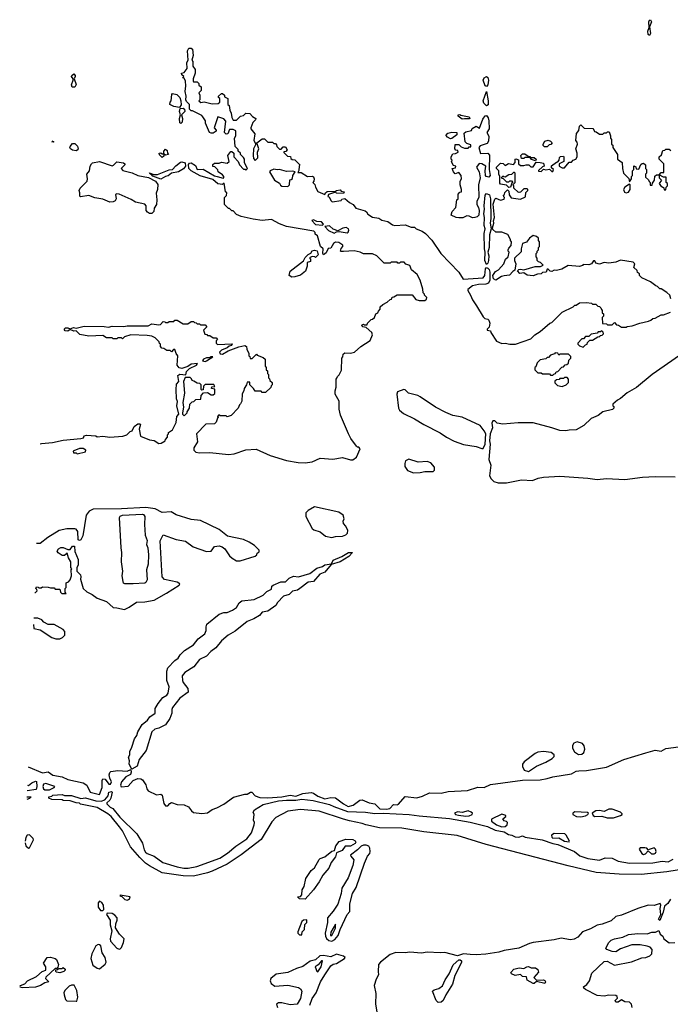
# Model space of a CAD drawing. Extents: x 2348354 to 2479840, y 460476 to 613653.
# Tile 82 of 256: x 2349040 to 2354635, y 540233 to 548693. Entities that reach past the tile are written whole.
import ezdxf

# ---------------------------------------------------------------- set-up
doc = ezdxf.new("R2010")
doc.units = 0

msp = doc.modelspace()

# ---------------------------------------------------------------- linework, layer by layer
at = {"layer": '0CON05XD'}
for points in [[(2354455, 548556.7), (2354444.2, 548565), (2354440.8, 548595), (2354453, 548627), (2354449.2, 548675), (2354455, 548690), (2354465, 548693.3), (2354474, 548675), (2354457, 548633), (2354463.8, 548575), (2354455, 548556.7)], [(2349217.3, 545049.4), (2349227, 545053), (2349320.7, 545059.3), (2349415, 545081.2), (2349566.4, 545093.6), (2349588.3, 545101.7), (2349593, 545117), (2349615, 545122.5), (2349695, 545117.5), (2349705, 545110), (2349755, 545113.3), (2349815, 545106.7), (2349926.4, 545113.6), (2349960, 545125), (2349990, 545155), (2350008.3, 545161.7), (2350023.6, 545196.4), (2350055, 545220), (2350075, 545220), (2350077.5, 545215), (2350067.5, 545175), (2350080, 545115), (2350155, 545082.5), (2350195, 545077.5), (2350235, 545052.5), (2350256.7, 545053.3), (2350290, 545075), (2350293, 545087), (2350310, 545105), (2350310, 545125), (2350320, 545135), (2350320, 545145), (2350355, 545170), (2350385, 545232.5), (2350390.8, 545285), (2350407.5, 545305), (2350392.5, 545375), (2350396.1, 545413.9), (2350389.2, 545435), (2350385.8, 545515), (2350389.2, 545560.8), (2350407.5, 545585), (2350401.2, 545635), (2350416.1, 545646.1), (2350468.3, 545641.7), (2350475, 545670), (2350500, 545695), (2350560, 545725), (2350570, 545740), (2350515, 545732.5), (2350487, 545713), (2350435, 545696.7), (2350411.7, 545701.7), (2350393.3, 545725), (2350400, 545805), (2350386.2, 545825), (2350375, 545860), (2350361.7, 545858.3), (2350345, 545840), (2350335, 545850), (2350305, 545850), (2350278.3, 545868.3), (2350261.7, 545871.7), (2350250, 545885), (2350250, 545905), (2350241.7, 545911.7), (2350240, 545925), (2350205, 545960), (2350175, 545972.5), (2350135, 545980), (2349995, 545986.7), (2349941.7, 545968.3), (2349925, 545950), (2349915, 545960), (2349885, 545960), (2349875, 545950), (2349845, 545950), (2349835, 545960), (2349785, 545960), (2349755, 545980), (2349635, 545972.5), (2349558.3, 545988.3), (2349525, 546020), (2349505, 546018), (2349475, 546030), (2349455, 546016), (2349430.3, 546020.3), (2349422.5, 546035), (2349435, 546045.8), (2349455, 546045.8), (2349475, 546036.7), (2349502.3, 546047.7), (2349525, 546042.5), (2349595, 546060), (2349765, 546058), (2349805, 546051.2), (2349835, 546061.2), (2349935, 546056.7), (2349965, 546063.3), (2350145, 546063.3), (2350175, 546080), (2350235, 546070), (2350250, 546075), (2350275, 546100), (2350288.3, 546098.3), (2350295, 546090), (2350315, 546090), (2350325, 546100), (2350365, 546100), (2350375, 546110), (2350395, 546110), (2350445, 546080), (2350485, 546080), (2350515, 546100), (2350535, 546100), (2350541.7, 546091.7), (2350558.3, 546088.3), (2350565, 546080), (2350585, 546080), (2350595, 546070), (2350635, 546070), (2350650, 546055), (2350620, 546025), (2350631.7, 545991.7), (2350648.3, 545988.3), (2350655, 545980), (2350675, 545980), (2350705, 545960), (2350728.3, 545958.3), (2350740, 545945), (2350730, 545935), (2350730, 545915), (2350741.7, 545901.7), (2350868.3, 545908.3), (2350860, 545895), (2350841.7, 545888.3), (2350825, 545872.5), (2350775, 545852.5), (2350757.5, 545835), (2350763, 545823), (2350785, 545820), (2350833, 545847), (2350925, 545883.3), (2350975, 545892.5), (2350990, 545885), (2350993, 545863), (2351010, 545825), (2351010, 545805), (2351018.3, 545798.3), (2351021.7, 545781.7), (2351038.3, 545781.7), (2351075, 545820), (2351081.7, 545811.7), (2351135, 545790), (2351150, 545775), (2351150, 545715), (2351160, 545705), (2351160, 545685), (2351170, 545675), (2351171.7, 545651.7), (2351180, 545645), (2351180, 545615), (2351188.3, 545608.3), (2351191.7, 545591.7), (2351210, 545575), (2351210, 545555), (2351201.7, 545548.3), (2351198.3, 545531.7), (2351155, 545490), (2351125, 545490), (2351115, 545500), (2351065, 545500), (2351050, 545525), (2351020, 545555), (2351018.3, 545578.3), (2350995, 545580), (2350990, 545555), (2350970, 545525), (2350967, 545503), (2350953, 545477), (2350950, 545415), (2350938.3, 545391.7), (2350930, 545385), (2350920, 545355), (2350858.3, 545291.7), (2350825, 545280), (2350815, 545290), (2350765, 545290), (2350751.7, 545298.3), (2350740, 545285), (2350750, 545275), (2350741.7, 545268.3), (2350730, 545235), (2350715, 545220), (2350641.7, 545218.3), (2350560, 545135), (2350567.5, 545065), (2350537.5, 545015), (2350537.5, 544995), (2350555, 544977.5), (2350585, 544971.2), (2350675, 544973.8), (2350835, 544955.8), (2350885, 544962.5), (2350983.9, 544996.1), (2351073, 545003), (2351195, 544948.8), (2351335, 544905.8), (2351435, 544887.5), (2351495, 544886), (2351555, 544893.8), (2351625, 544926.7), (2351733.6, 544916.4), (2351815, 544932.5), (2351885, 544910), (2351905, 544910), (2351937.5, 544935), (2351967.5, 545005), (2351955, 545020), (2351945, 545020), (2351935, 545030), (2351887.5, 545095), (2351866.7, 545135), (2351798.8, 545295), (2351786.4, 545346.4), (2351786.7, 545415), (2351752.5, 545475), (2351752.5, 545505), (2351762.5, 545535), (2351760, 545605), (2351768.3, 545611.7), (2351771.7, 545628.3), (2351788.3, 545641.7), (2351807, 545683), (2351810, 545785), (2351820, 545795), (2351821.7, 545818.3), (2351835, 545830), (2351885, 545827.5), (2351920, 545835), (2351973.6, 545886.4), (2352053, 545937), (2352072.5, 545985), (2352067.5, 546005), (2352018.3, 546048.3), (2351990, 546055), (2351983, 546063), (2351985, 546070), (2351995, 546077.5), (2352005, 546070), (2352028.3, 546071.7), (2352030, 546085), (2352063.6, 546116.4), (2352075, 546120), (2352090, 546135), (2352103.6, 546166.4), (2352120, 546175), (2352125, 546190), (2352140, 546205), (2352140, 546225), (2352163, 546247), (2352200, 546265), (2352225, 546290), (2352238.3, 546291.7), (2352241.7, 546308.3), (2352258.3, 546311.7), (2352285, 546330), (2352415, 546330), (2352445, 546290), (2352475, 546280), (2352525, 546280), (2352538.3, 546291.7), (2352540, 546305), (2352520, 546325), (2352520, 546335), (2352510, 546345), (2352507, 546377), (2352482.5, 546455), (2352457.5, 546505), (2352410, 546545), (2352395, 546580), (2352361.7, 546591.7), (2352345, 546610), (2352315, 546610), (2352305, 546600), (2352291.7, 546601.7), (2352285, 546610), (2352235, 546610), (2352225, 546600), (2352175, 546600), (2352110, 546665), (2352075, 546680), (2351995, 546682.5), (2351967, 546697), (2351915, 546707.5), (2351825, 546702.5), (2351805, 546700), (2351800, 546705), (2351803, 546727), (2351820, 546745), (2351820, 546755), (2351785, 546777.5), (2351755, 546781.2), (2351739.5, 546770.5), (2351715, 546730), (2351691.7, 546728.3), (2351675, 546690), (2351653, 546673), (2351647.5, 546685), (2351650, 546725), (2351627.5, 546745), (2351600, 546835), (2351581.7, 546851.7), (2351580, 546865), (2351570, 546875), (2351335, 546917.5), (2351275, 546940), (2351205, 546976.7), (2351125, 546967.5), (2351048.3, 546978.3), (2350945, 547002.5), (2350905, 547020), (2350875, 547050), (2350865, 547050), (2350845, 547070), (2350835, 547070), (2350800, 547105), (2350800, 547165), (2350818.3, 547181.7), (2350820, 547205), (2350810, 547215), (2350797.5, 547287.5), (2350783.3, 547276.7), (2350742.9, 547282.9), (2350699.5, 547319.5), (2350592.5, 547352.5), (2350514.2, 547394.2), (2350494.2, 547414.2), (2350492.3, 547447.7), (2350500, 547460), (2350515, 547463.3), (2350551.2, 547441.2), (2350565, 547406.7), (2350617.5, 547407.5), (2350715, 547352), (2350737.5, 547345), (2350788.3, 547331.7), (2350796.7, 547333.3), (2350796.7, 547345), (2350785, 547360), (2350747.5, 547385), (2350742.5, 547402.5), (2350718.3, 547428.3), (2350701.7, 547431.7), (2350701.7, 547448.3), (2350715, 547460), (2350755, 547460), (2350775, 547470), (2350825, 547460), (2350840, 547475), (2350830, 547525), (2350855, 547560), (2350865, 547560), (2350880, 547545), (2350880, 547515), (2350920, 547475), (2350930, 547445), (2350965, 547410), (2350978.3, 547408.3), (2350985, 547400), (2351000, 547415), (2350973, 547463), (2350972.5, 547495), (2350965, 547510), (2350940, 547535), (2350940, 547545), (2350920, 547565), (2350918.3, 547578.3), (2350893, 547603), (2350887.5, 547675), (2350897.5, 547695), (2350898.3, 547738.3), (2350875, 547750), (2350845, 547750), (2350828.3, 547711.7), (2350815, 547710), (2350802.5, 547725), (2350811.7, 547821.7), (2350795, 547840), (2350745, 547860), (2350712.5, 547765), (2350730, 547745), (2350730, 547735), (2350705, 547717.5), (2350685, 547717.5), (2350672.5, 547725), (2350662.5, 547745), (2350637.5, 547805), (2350637.5, 547825), (2350615, 547860), (2350605, 547870), (2350525, 547910), (2350515, 547910), (2350500, 547925), (2350500, 547965), (2350475, 547990), (2350470, 548005), (2350472.5, 548035), (2350462.5, 548075), (2350470, 548125), (2350466.7, 548165), (2350455, 548190), (2350440, 548195), (2350450, 548205), (2350435, 548220), (2350432.5, 548235), (2350455, 548240), (2350480, 548275), (2350477.5, 548325), (2350490, 548345), (2350482.5, 548425), (2350495, 548447.5), (2350515, 548447.5), (2350525, 548440), (2350532.5, 548385), (2350520, 548345), (2350530, 548335), (2350530, 548295), (2350547.5, 548265), (2350547.5, 548235), (2350532.5, 548185), (2350532.5, 548165), (2350535, 548160), (2350565, 548160), (2350580, 548145), (2350581.7, 548131.7), (2350600, 548115), (2350600, 548085), (2350580, 548065), (2350590, 548045), (2350590, 548005), (2350580, 547995), (2350598.3, 547981.7)], [(2349492.3, 548112.3), (2349484, 548135), (2349500, 548175), (2349500, 548185), (2349486.7, 548205), (2349488.8, 548215), (2349505, 548227.5), (2349516, 548215), (2349518, 548205), (2349507.5, 548185), (2349525.8, 548135.8), (2349515, 548114.2), (2349492.3, 548112.3)], [(2353055, 548120), (2353043.8, 548125), (2353025.6, 548175), (2353035, 548194.2), (2353055, 548204), (2353065, 548196.2), (2353071.1, 548175), (2353065, 548132.5), (2353055, 548120)], [(2350415, 547940), (2350365, 547947.5), (2350330, 547965), (2350332.5, 547985), (2350342.5, 547995), (2350348.3, 548051.7), (2350355, 548060), (2350390.7, 548050.7), (2350415.8, 548025.8), (2350425.9, 547995.9), (2350428.8, 547961.2), (2350415, 547940)], [(2350598.3, 547981.7), (2350625, 547987.5), (2350695, 547970), (2350747, 547973), (2350760, 547985), (2350760, 548015), (2350750, 548025), (2350750, 548035), (2350775, 548060), (2350785, 548060), (2350800, 548045), (2350801.7, 548031.7), (2350830, 548015), (2350830, 547965), (2350840, 547955), (2350847.5, 547915), (2350859.3, 547889.3), (2350863, 547853), (2350875, 547830), (2350905, 547830), (2350940, 547865), (2350965, 547870), (2350985, 547890), (2351018.3, 547888.3), (2351041.7, 547861.7), (2351070, 547845), (2351068.3, 547831.7), (2351045, 547810), (2351027.5, 547765), (2351027.5, 547755), (2351061.7, 547711.7), (2351053.8, 547655), (2351070, 547625), (2351050, 547585), (2351047.1, 547525), (2351050.9, 547500.9), (2351065, 547482.5), (2351088, 547505), (2351084, 547556), (2351097.5, 547585), (2351080, 547635), (2351125, 547670), (2351145, 547670), (2351175, 547640), (2351215, 547640), (2351225, 547630), (2351238.3, 547628.3), (2351248.3, 547618.3), (2351250, 547605), (2351275, 547580), (2351288.3, 547581.7), (2351305, 547600), (2351325, 547600), (2351340, 547575), (2351328.3, 547561.7), (2351311.7, 547558.3), (2351311.7, 547551.7), (2351341.7, 547521.7), (2351368.3, 547518.3), (2351371.7, 547501.7), (2351381.7, 547491.7), (2351405, 547490), (2351450, 547445), (2351442.5, 547435), (2351441.7, 547398.3), (2351431.7, 547381.7), (2351461.7, 547381.7), (2351515, 547346.7), (2351555, 547347.5), (2351565, 547342.5), (2351572.5, 547325), (2351570, 547305), (2351560, 547295), (2351578.3, 547278.3), (2351582.5, 547255), (2351605, 547217.5), (2351665, 547190), (2351670, 547205), (2351685, 547217.5), (2351755, 547220), (2351765, 547226.7), (2351795, 547230), (2351805, 547220), (2351830, 547215), (2351825, 547200), (2351765, 547202.5), (2351755, 547210), (2351695, 547190), (2351690, 547175), (2351700, 547170), (2351715, 547140), (2351728.3, 547128.3), (2351805, 547140), (2351810, 547150), (2351835, 547157.5), (2351875, 547122.5), (2351906.4, 547106.4), (2351930, 547075), (2352010.7, 547050.7), (2352023, 547043), (2352033.6, 547023.6), (2352075, 546997.5), (2352127, 546987), (2352155, 546970), (2352205, 546958.8), (2352245, 546931.2), (2352265, 546926.2), (2352355, 546930), (2352405, 546910), (2352435, 546910), (2352450, 546895), (2352500, 546875), (2352530, 546855), (2352585, 546800), (2352662.5, 546685), (2352817.5, 546525), (2352854, 546464), (2353026, 546474), (2353040.4, 546495), (2353045, 546553.8), (2353055, 546564), (2353065, 546558.8), (2353076.4, 546546.4), (2353083.5, 546525), (2353082.2, 546455), (2353070.3, 546429.7), (2353049.4, 546420.6), (2352985, 546418.5), (2352933.3, 546405), (2352893.3, 546375), (2352892.5, 546365), (2352917, 546327), (2352932.5, 546285), (2352967.5, 546235), (2353025, 546140), (2353040, 546125), (2353065, 546120), (2353075, 546110), (2353083.3, 546085), (2353077.5, 546052.5), (2353060, 546035), (2353060, 546025), (2353088.3, 546018.3), (2353090, 546005), (2353140.7, 545930.7), (2353185, 545910), (2353215, 545912.5), (2353255, 545903.8), (2353303.6, 545906.4), (2353435, 545950), (2353470, 545985), (2353516.4, 546013.6), (2353600, 546085), (2353615, 546090), (2353705, 546180), (2353800, 546225), (2353815, 546240), (2353825, 546240), (2353855, 546260), (2353915, 546262.5), (2353957, 546257), (2353965, 546250), (2353995, 546250), (2354011.7, 546231.7), (2354025, 546230), (2354038.3, 546218.3), (2354041.7, 546201.7), (2354050, 546195), (2354050, 546175), (2354060, 546165), (2354060, 546145), (2354050, 546135), (2354051.7, 546081.7), (2354085, 546080), (2354095, 546070), (2354135, 546070), (2354155, 546090), (2354171.7, 546071.7), (2354188.3, 546068.3), (2354215, 546050), (2354255, 546050), (2354263, 546057), (2354307, 546063), (2354373, 546087), (2354447, 546103), (2354468.3, 546111.7), (2354483, 546127), (2354505, 546130), (2354555, 546157.5), (2354575, 546157.5), (2354635, 546180)], [(2353055, 547954.3), (2353030.8, 547975), (2353025.8, 547995), (2353055, 548077.5), (2353069.5, 547995), (2353067.1, 547962.9), (2353055, 547954.3)], [(2350425, 547800), (2350418.3, 547808.3), (2350413.3, 547845), (2350422.5, 547875), (2350413.3, 547905), (2350420, 547930), (2350445, 547932.5), (2350457.5, 547925), (2350460, 547905), (2350430, 547875), (2350438.8, 547845), (2350436.4, 547813.6), (2350425, 547800)], [(2352935, 546990), (2352906.4, 547006.4), (2352885, 547007.5), (2352849.3, 546990.7), (2352815, 546990), (2352793.6, 546993.6), (2352750, 547015), (2352760, 547045), (2352791.7, 547078.3), (2352800, 547145), (2352810, 547155), (2352810, 547195), (2352825, 547210), (2352840, 547215), (2352840, 547235), (2352827.5, 547275), (2352827.5, 547305), (2352840, 547325), (2352837.5, 547355), (2352815, 547380), (2352785, 547370), (2352770, 547385), (2352760, 547415), (2352788.3, 547421.7), (2352790, 547435), (2352771.7, 547441.7), (2352751.7, 547471.7), (2352760, 547485), (2352750, 547495), (2352750, 547515), (2352765, 547540), (2352787, 547543), (2352810, 547555), (2352808.3, 547568.3), (2352791.7, 547571.7), (2352782.5, 547582.5), (2352785, 547620), (2352815, 547620), (2352835, 547600), (2352865, 547590), (2352895, 547590), (2352905, 547600), (2352918.3, 547601.7), (2352918.3, 547618.3), (2352885, 547630), (2352870, 547645), (2352863, 547717), (2352875, 547730), (2352925, 547740), (2352931.7, 547758.3), (2352965, 547777.5), (2352995, 547760), (2353021.7, 547838.3), (2353042.3, 547867.7), (2353055, 547868.8), (2353069.4, 547849.4), (2353074.4, 547825), (2353075.7, 547755), (2353056.7, 547725), (2353073.2, 547693.2), (2353070.3, 547649.7), (2353059.4, 547630.6), (2352999.3, 547610.7), (2352987.5, 547595), (2353002.5, 547542.5), (2353065, 547545.6), (2353078.5, 547528.5), (2353077.5, 547405), (2353084.4, 547355), (2353075, 547341.4), (2353050.6, 547345), (2353044.5, 547355), (2353043.6, 547395), (2353048.8, 547435), (2353015, 547455.8), (2352991.2, 547458.8), (2352966.7, 547425), (2352990, 547385), (2353000.8, 547335), (2352985.8, 547274.2), (2352988, 547165), (2352970, 547135), (2352970, 547105), (2352985, 547080), (2352990, 547055), (2352988, 547015), (2352975, 547000), (2352955, 546993.3), (2352935, 546990)], [(2352845, 547837.5), (2352810, 547865), (2352810, 547875), (2352825, 547880), (2352832.5, 547872.5), (2352905, 547857.5), (2352910, 547845), (2352905, 547840), (2352865, 547842.5), (2352845, 547837.5)], [(2354640, 546295), (2354630, 546325), (2354605, 546350), (2354555, 546380), (2354545, 546380), (2354525, 546400), (2354510, 546405), (2354465, 546440), (2354390, 546475), (2354370, 546495), (2354368.3, 546508.3), (2354351.7, 546521.7), (2354348.3, 546538.3), (2354320, 546565), (2354330, 546595), (2354315, 546610), (2354205, 546627.5), (2354165, 546611.2), (2354105, 546600), (2354065, 546606.7), (2354025, 546592), (2353995, 546602.5), (2353985, 546620), (2353975, 546620), (2353957.5, 546595), (2353935, 546586.7), (2353885, 546590), (2353878.3, 546581.7), (2353855, 546573.8), (2353755, 546580), (2353701.7, 546548.3), (2353655, 546537.5), (2353635, 546540), (2353615, 546530), (2353601.7, 546531.7), (2353585, 546550), (2353575, 546550), (2353567, 546523), (2353535, 546520), (2353525, 546510), (2353493, 546507), (2353455, 546492.5), (2353405, 546497.5), (2353375, 546517.5), (2353342, 546512), (2353320, 546535), (2353333, 546547), (2353345, 546550), (2353375, 546542.5), (2353473, 546573), (2353517, 546573), (2353540, 546585), (2353518.3, 546608.3), (2353501.7, 546611.7), (2353490, 546625), (2353490, 546645), (2353480, 546655), (2353480, 546685), (2353488.3, 546691.7), (2353490, 546705), (2353500, 546715), (2353500, 546735), (2353510, 546745), (2353510, 546785), (2353500, 546795), (2353500, 546815), (2353485, 546830), (2353455, 546840), (2353423.6, 546816.4), (2353398.3, 546781.7), (2353365, 546771.2), (2353351.2, 546725), (2353352.5, 546697.5), (2353296, 546645), (2353294.3, 546625), (2353307.5, 546595), (2353298.3, 546541.7), (2353280, 546530), (2353252.7, 546497.3), (2353205, 546493.3), (2353184.2, 546485.8), (2353135, 546456), (2353115, 546466.2), (2353108.9, 546495), (2353131.4, 546528.6), (2353156.7, 546545), (2353202.5, 546595), (2353217.5, 546635), (2353240, 546655), (2353250, 546695), (2353240, 546705), (2353240, 546715), (2353245, 546730), (2353267, 546753), (2353270, 546785), (2353260, 546795), (2353260, 546805), (2353237, 546847), (2353185, 546867.5), (2353135, 546866.7), (2353109.3, 546889.3), (2353106.7, 546905), (2353117.5, 546945), (2353113.3, 546965), (2353122.5, 546995), (2353110.7, 547109.3), (2353125, 547150), (2353135, 547160), (2353175, 547143.3), (2353205, 547150), (2353210, 547165), (2353201.7, 547171.7), (2353200, 547185), (2353208.3, 547191.7), (2353211.7, 547208.3), (2353235, 547230), (2353245, 547220), (2353248.3, 547188.3), (2353265, 547162.5), (2353345, 547152.5), (2353388.3, 547171.7), (2353393, 547207), (2353410, 547225), (2353410, 547235), (2353405, 547240), (2353375, 547240), (2353345, 547210), (2353335, 547207.5), (2353325, 547210), (2353290, 547245), (2353290, 547265), (2353280, 547275), (2353300, 547295), (2353300, 547375), (2353295, 547380), (2353285, 547380), (2353268.3, 547361.7), (2353245, 547360), (2353215, 547340), (2353201.7, 547341.7), (2353195, 547350), (2353180, 547335), (2353198.3, 547328.3), (2353225, 547300), (2353245, 547300), (2353255, 547310), (2353268.3, 547308.3), (2353280, 547295), (2353271.7, 547288.3), (2353260, 547255), (2353245, 547250), (2353225, 547270), (2353175, 547280), (2353168.3, 547288.3), (2353170, 547345), (2353160, 547365), (2353160, 547395), (2353140, 547415), (2353140, 547425), (2353175, 547460), (2353198.3, 547458.3), (2353215, 547440), (2353242.5, 547457.5), (2353285, 547450), (2353300, 547465), (2353300, 547495), (2353305, 547497.5), (2353328.3, 547488.3), (2353330, 547455), (2353345, 547440), (2353375, 547440), (2353395, 547447.5), (2353417, 547447), (2353425, 547440), (2353435, 547430), (2353455, 547430), (2353481.7, 547468.3), (2353515, 547467.5), (2353545, 547460), (2353550, 547435), (2353535, 547430), (2353501.7, 547398.3), (2353501.7, 547391.7), (2353525, 547390), (2353545, 547410), (2353565, 547402.5), (2353595, 547410), (2353615, 547390), (2353625, 547390), (2353630, 547405), (2353611.7, 547421.7), (2353611.7, 547438.3), (2353655, 547470), (2353668.3, 547471.7), (2353680, 547485), (2353681.7, 547508.3), (2353691.7, 547518.3), (2353715, 547520), (2353720, 547515), (2353720, 547475), (2353680, 547455), (2353680, 547435), (2353705, 547420), (2353725, 547420), (2353765, 547470), (2353785, 547470), (2353800, 547485), (2353822.5, 547495), (2353833.8, 547515), (2353833.3, 547545), (2353822.5, 547585), (2353837.5, 547625), (2353835, 547640), (2353822.5, 547655), (2353827.5, 547715), (2353848.3, 547741.7), (2353853, 547777), (2353865, 547790), (2353895, 547760), (2353968.3, 547758.3), (2353978.3, 547748.3), (2353981.7, 547731.7), (2353998.3, 547728.3), (2354025, 547710), (2354055, 547710), (2354065, 547720), (2354085, 547720), (2354095, 547730), (2354108.3, 547728.3), (2354120, 547695), (2354120, 547675), (2354130, 547665), (2354130, 547625), (2354140, 547615), (2354140, 547595), (2354180, 547535), (2354180, 547495), (2354220, 547465), (2354222.5, 547415), (2354232.5, 547375), (2354278.3, 547328.3), (2354285, 547300), (2354300, 547325), (2354300, 547345), (2354310, 547355), (2354310, 547395), (2354320, 547405), (2354321.7, 547438.3), (2354338.3, 547428.3), (2354341.7, 547411.7), (2354365, 547410), (2354381.7, 547448.3), (2354391.7, 547458.3), (2354405, 547460), (2354420, 547445), (2354420, 547415), (2354430, 547405), (2354430, 547375), (2354420, 547365), (2354420, 547340), (2354448.3, 547318.3), (2354451.7, 547301.7), (2354460, 547295), (2354461.7, 547271.7), (2354478.3, 547271.7), (2354481.7, 547288.3), (2354500, 547315), (2354501.7, 547348.3), (2354515, 547360), (2354540, 547360), (2354555, 547380), (2354580, 547380), (2354580, 547455), (2354540, 547495), (2354540, 547515), (2354558.3, 547531.7), (2354571.7, 547568.3), (2354588.3, 547571.7), (2354595, 547580), (2354625, 547580), (2354638.3, 547568.3)], [(2352745, 547670), (2352717.5, 547685), (2352708.3, 547698.3), (2352710.7, 547709.3), (2352721.2, 547718.8), (2352755, 547727.5), (2352800, 547725), (2352797.5, 547705), (2352755, 547673.3), (2352745, 547670)], [(2349316.2, 547653.1), (2349332.5, 547645), (2349325, 547640), (2349315.9, 547643.6)], [(2349525, 547567.1), (2349495, 547571.9), (2349476, 547585), (2349470, 547595), (2349473.8, 547605), (2349495, 547630.8), (2349515, 547629.2), (2349536.3, 547606.3), (2349542.9, 547585), (2349535, 547571.2), (2349525, 547567.1)], [(2350265, 547510), (2350241.7, 547531.7), (2350240, 547545), (2350255, 547550), (2350265, 547540), (2350280, 547540), (2350280, 547565), (2350295, 547580), (2350308.3, 547568.3), (2350310, 547545), (2350320, 547535), (2350295, 547530), (2350280, 547540), (2350278.3, 547521.7), (2350265, 547510)], [(2353575, 547600), (2353551.7, 547601.7), (2353542.5, 547612.5), (2353542.5, 547625), (2353555, 547650), (2353585, 547657.5), (2353605, 547650), (2353620, 547635), (2353608.3, 547621.7), (2353591.7, 547618.3), (2353575, 547600)], [(2353475, 547480), (2353441.7, 547491.7), (2353430, 547510), (2353385, 547510), (2353375, 547500), (2353355, 547500), (2353350, 547525), (2353365, 547540), (2353385, 547540), (2353411.7, 547521.7), (2353428.3, 547518.3), (2353430, 547510), (2353465, 547510), (2353480, 547495), (2353475, 547480)], [(2350175, 547029.2), (2350155, 547029.2), (2350138, 547038), (2350128.8, 547055), (2350128.8, 547095), (2350116.9, 547106.9), (2350036.7, 547126.7), (2349999.5, 547149.5), (2349895, 547193.8), (2349873.9, 547196.1), (2349865, 547190), (2349870, 547155), (2349862, 547138), (2349842.3, 547127.7), (2349815, 547125.8), (2349755, 547152), (2349685, 547161.2), (2349635, 547182.5), (2349562.5, 547172.5), (2349556.7, 547176.7), (2349558, 547205), (2349551.2, 547225), (2349561.2, 547245), (2349620, 547305), (2349623.8, 547325), (2349616.2, 547365), (2349640, 547395), (2349646.2, 547435), (2349656.7, 547455), (2349666.1, 547463.9), (2349725.8, 547475.8), (2349835, 547438.6), (2349847.9, 547442.1), (2349875, 547472.9), (2349932.1, 547462.1), (2349943.8, 547455), (2349943.8, 547445), (2349913.3, 547415), (2349927.9, 547397.9), (2350007.2, 547377.2), (2350055, 547355.6), (2350146.7, 547336.7), (2350208.8, 547305), (2350227.7, 547277.7), (2350224.2, 547235), (2350212.7, 547202.7), (2350218.6, 547145), (2350215.8, 547105), (2350196, 547075), (2350192.5, 547045), (2350175, 547029.2)], [(2350255, 547322), (2350185, 547350), (2350173, 547363), (2350162.5, 547365), (2350155, 547377.5), (2350191.7, 547361.7), (2350225, 547362), (2350325, 547403.8), (2350355, 547406.7), (2350381.2, 547438.8), (2350421.7, 547468.3), (2350435, 547470.6), (2350462, 547462), (2350464.4, 547435), (2350448.9, 547411.1), (2350405, 547385.8), (2350345, 547373.8), (2350317.1, 547352.9), (2350293.1, 547346.9), (2350255, 547322)], [(2351345, 547260), (2351360, 547275), (2351361.7, 547318.3), (2351375, 547320), (2351385, 547330), (2351387.5, 547355), (2351410, 547385), (2351385, 547392.5), (2351335, 547390), (2351275, 547406.7), (2351255, 547402.5), (2351225, 547410), (2351192.5, 547395), (2351187.5, 547385), (2351230, 547315), (2351275, 547290), (2351281.7, 547271.7), (2351293, 547263), (2351345, 547260)], [(2354595, 547230), (2354600, 547255), (2354610, 547265), (2354610, 547285), (2354600, 547295), (2354600, 547340), (2354575, 547340), (2354540, 547360), (2354540, 547335), (2354560, 547315), (2354540, 547285), (2354555, 547260), (2354568.3, 547258.3), (2354578.3, 547248.3), (2354581.7, 547231.7), (2354595, 547230)], [(2354255, 547206.7), (2354275, 547210), (2354290, 547235), (2354290, 547275), (2354285, 547280), (2354242.5, 547255), (2354233, 547233), (2354241.7, 547211.7), (2354255, 547206.7)], [(2353055, 546590), (2353038.9, 546625), (2353043.6, 546695), (2353037.1, 546725), (2353034.6, 546855), (2353041.5, 546895), (2353034.4, 546925), (2353036.1, 546995), (2353030.4, 547025), (2353037.8, 547065), (2353034.5, 547094.5), (2353041.8, 547185), (2353055, 547200.6), (2353078.7, 547188.7), (2353087.5, 547155), (2353090, 546985), (2353084.3, 546945), (2353094, 546895), (2353078.6, 546845), (2353076.7, 546735), (2353064.2, 546695), (2353073.3, 546665), (2353072.5, 546625), (2353065, 546600), (2353055, 546590)], [(2351645, 546926.7), (2351653.3, 546935), (2351635.5, 546955.5), (2351595, 546958.6), (2351565, 546973.8), (2351551.7, 546968.3), (2351585, 546934.4), (2351645, 546926.7)], [(2351745, 546860), (2351765, 546870), (2351787.7, 546872.3), (2351855, 546861.9), (2351865, 546868), (2351871.1, 546885), (2351866, 546896), (2351847, 546907), (2351817.2, 546902.8), (2351775, 546880), (2351735, 546893.8), (2351705, 546921.9), (2351663.3, 546916.7), (2351695, 546881.9), (2351745, 546860)], [(2351380.7, 546480.7), (2351357.5, 546495), (2351365, 546532.5), (2351479.3, 546620.7), (2351495, 546650), (2351520, 546675), (2351543.3, 546686.7), (2351554.2, 546705.8), (2351575, 546714), (2351597.5, 546707.5), (2351606.4, 546673.6), (2351585, 546650), (2351577, 546657), (2351555, 546657.5), (2351531.7, 546648.3), (2351540, 546635), (2351540, 546615), (2351511.7, 546608.3), (2351512.5, 546575), (2351497.7, 546532.3), (2351455, 546496.7), (2351405, 546483.3), (2351380.7, 546480.7)], [(2353885, 545880), (2353905, 545900), (2353920, 545905), (2353921.7, 545918.3), (2353941.7, 545938.3), (2353965, 545940), (2354011.7, 545968.3), (2354028.3, 545971.7), (2354031.7, 545978.3), (2354048.3, 545981.7), (2354060, 545995), (2354058.3, 546008.3), (2354045, 546020), (2354035, 546010), (2354015, 546010), (2354005, 546000), (2353955, 545990), (2353935, 545970), (2353905, 545970), (2353888.3, 545951.7), (2353875, 545950), (2353840, 545915), (2353840, 545905), (2353855, 545890), (2353885, 545880)], [(2354713.6, 545806.4), (2354477.5, 545645), (2354345, 545532.5), (2354265, 545487.5), (2354205, 545437.5), (2354180, 545425), (2354141.7, 545388.3), (2354140, 545375), (2354148.3, 545368.3), (2354150, 545355), (2354137, 545343), (2354055, 545323.3), (2354015, 545292.5), (2353955, 545267.5), (2353890, 545205), (2353825, 545170), (2353765, 545167.5), (2353735, 545160), (2353685, 545162.5), (2353616.7, 545186.7), (2353455, 545228.8), (2353325, 545230), (2353195, 545216.7), (2353146.4, 545226.4), (2353125, 545247.5), (2353107.5, 545245), (2353101.2, 545225), (2353106.7, 545185), (2353085.7, 545135), (2353080, 545075), (2353085.7, 545045), (2353073.8, 544915), (2353092.5, 544865), (2353080, 544775), (2353095, 544747.5), (2353116.4, 544726.4), (2353155, 544714)], [(2353625, 545640), (2353631.7, 545648.3), (2353648.3, 545651.7), (2353651.7, 545668.3), (2353668.3, 545671.7), (2353701.7, 545708.3), (2353715, 545710), (2353731.7, 545728.3), (2353745, 545730), (2353758.3, 545741.7), (2353761.7, 545768.3), (2353780, 545785), (2353778.3, 545798.3), (2353758.3, 545818.3), (2353685, 545820), (2353675, 545810), (2353668.3, 545828.3), (2353645, 545830), (2353638.3, 545821.7), (2353605, 545810), (2353588.3, 545791.7), (2353575, 545790), (2353565, 545780), (2353515, 545770), (2353490, 545745), (2353478.3, 545711.7), (2353470, 545705), (2353470, 545685), (2353495, 545660), (2353525, 545660), (2353535, 545650), (2353595, 545650), (2353605, 545640), (2353625, 545640)], [(2350635, 545757.5), (2350645, 545762.5), (2350700, 545795), (2350685, 545797.5), (2350671.7, 545788.3), (2350645, 545786.7), (2350620, 545775), (2350611.7, 545761.7), (2350635, 545757.5)], [(2350455, 545290), (2350480, 545315), (2350480, 545325), (2350500, 545355), (2350501.7, 545388.3), (2350521.7, 545408.3), (2350538.3, 545411.7), (2350555, 545430), (2350598.3, 545431.7), (2350600, 545465), (2350621.7, 545488.3), (2350655, 545490), (2350685, 545470), (2350705, 545470), (2350718.3, 545481.7), (2350718.3, 545518.3), (2350690, 545525), (2350691.7, 545538.3), (2350718.3, 545541.7), (2350708.3, 545558.3), (2350635, 545560), (2350620, 545545), (2350618.3, 545511.7), (2350605, 545510), (2350600, 545515), (2350600, 545555), (2350588.3, 545568.3), (2350565, 545570), (2350538.3, 545588.3), (2350521.7, 545591.7), (2350518.3, 545608.3), (2350505, 545620), (2350461.7, 545618.3), (2350447.5, 545585), (2350457.5, 545485), (2350442.5, 545405), (2350447.5, 545365), (2350440, 545315), (2350440, 545305), (2350455, 545290)], [(2353705, 545542.5), (2353740, 545555), (2353760, 545575), (2353760, 545605), (2353748.3, 545618.3), (2353725, 545620), (2353715, 545610), (2353685, 545610), (2353678.3, 545601.7), (2353655, 545600), (2353641.7, 545588.3), (2353641.7, 545571.7), (2353665, 545550), (2353705, 545542.5)], [(2353015, 545007.5), (2353025, 545010), (2353042, 545045), (2353047.1, 545135), (2353035, 545161.2), (2353000, 545205), (2352845, 545277.5), (2352765, 545293.3), (2352705, 545316.7), (2352615, 545363.3), (2352485, 545453.8), (2352464.1, 545464.1), (2352383, 545483), (2352353.6, 545513.6), (2352342.5, 545515), (2352290, 545495), (2352284, 545475), (2352297.5, 545355), (2352307, 545337), (2352339.3, 545309.3), (2352435, 545263.3), (2352515, 545213.8), (2352655, 545142.5), (2352710, 545105), (2352775, 545072.5), (2352855, 545043.3), (2352965, 545026.7), (2353015, 545007.5)], [(2349535, 544962.5), (2349605, 544980), (2349610, 544995), (2349585, 545007.5), (2349555, 545007.5), (2349505, 544990), (2349500, 544985), (2349501.7, 544971.7), (2349525, 544970), (2349535, 544962.5)], [(2352425, 544800), (2352485, 544803.8), (2352525, 544811.2), (2352595, 544810), (2352608.3, 544821.7), (2352607, 544847), (2352576.4, 544886.4), (2352545, 544896.7), (2352465, 544891.2), (2352385, 544917.5), (2352357.7, 544902.3), (2352350.5, 544879.5), (2352352, 544855), (2352375, 544820), (2352425, 544800)], [(2353155, 544714), (2353225, 544714.2), (2353355, 544738), (2353450, 544735), (2353497.5, 544755), (2353545, 544762.9), (2353685, 544771.5), (2353925.5, 544754.5), (2354005, 544743.3), (2354085, 544752.2), (2354243, 544743), (2354395, 544762.2), (2354505, 544768.9), (2354675, 544766.5)], [(2349168.7, 543772.5), (2349175, 543772.5), (2349190, 543785), (2349188.3, 543798.3), (2349180, 543805), (2349185, 543820), (2349198.3, 543818.3), (2349205, 543810), (2349225, 543810), (2349235, 543820), (2349285, 543817.5), (2349305, 543810), (2349335, 543810), (2349345, 543800), (2349385, 543800), (2349390, 543775), (2349401.7, 543761.7), (2349438.3, 543761.7), (2349430, 543775), (2349430, 543805), (2349440, 543815), (2349440, 543855), (2349458.3, 543861.7), (2349475, 543880), (2349486.7, 543915), (2349482.5, 543965), (2349487.5, 543975), (2349480, 543985), (2349480, 544035), (2349458.3, 544068.3), (2349448.3, 544108.3), (2349425, 544090), (2349405, 544090), (2349370.7, 544110.7), (2349362.5, 544125), (2349375, 544147.5), (2349395, 544157.5), (2349415, 544157.5), (2349455, 544140), (2349475, 544140), (2349495, 544170), (2349510, 544170), (2349513.6, 544123.6), (2349542.5, 544055), (2349542.5, 544005), (2349532.5, 543985), (2349532.5, 543955), (2349561.7, 543921.7), (2349566.7, 543905), (2349562.5, 543885), (2349586.4, 543806.4), (2349616.4, 543776.4), (2349663.6, 543753.6), (2349705, 543723.3), (2349785, 543692.5), (2349845, 543643.3), (2349875, 543640), (2349940, 543625), (2349982.5, 543645), (2350045, 543687.5), (2350115, 543691.2), (2350195, 543706.2), (2350302.5, 543765), (2350412.5, 543835), (2350417.5, 543845), (2350395, 543861.2), (2350284.2, 543884.2), (2350263.8, 543905), (2350248.8, 544215), (2350275, 544267.5), (2350385, 544226.7), (2350465, 544213.3), (2350532.3, 544162.3), (2350645, 544123.3), (2350685, 544127.5), (2350715, 544166.2), (2350755, 544171.2), (2350780, 544165), (2350805, 544147.5), (2350845, 544087.5), (2350867.5, 544065), (2350905, 544042.5), (2350937, 544043), (2351065, 544082.5), (2351080, 544095), (2351081.7, 544108.3), (2351098.3, 544121.7), (2351100, 544135), (2351060, 544175), (2351012.5, 544205), (2350965, 544226), (2350826.1, 544256.1), (2350755, 544311.2), (2350595, 544388.8), (2350515, 544398.8), (2350385, 544440), (2350343, 544463), (2350265, 544460), (2350205, 544491.2), (2350125, 544501.9), (2349915, 544489.1), (2349672, 544488), (2349638.7, 544471.3), (2349612.5, 544435), (2349583, 544257), (2349565, 544222.5), (2349555, 544217.5), (2349543, 544223), (2349538.8, 544295), (2349525.9, 544315.9), (2349515, 544318.8), (2349445, 544318.8), (2349380, 544305), (2349282.5, 544245), (2349216.4, 544193.6), (2349184.7, 544193.4)], [(2351725, 544243.3), (2351757, 544253), (2351815, 544256.2), (2351843.6, 544266.4), (2351858.3, 544281.7), (2351862.5, 544305), (2351845, 544340), (2351823.6, 544363.6), (2351822.5, 544385), (2351830, 544405), (2351822.5, 544435), (2351785, 544461.2), (2351575, 544508), (2351520, 544475), (2351500, 544455), (2351500, 544425), (2351555, 544322.5), (2351570.5, 544310.5), (2351623.6, 544293.6), (2351670, 544255), (2351725, 544243.3)], [(2349945, 543844.5), (2349932.7, 543852.7), (2349928.5, 543865), (2349921.8, 543915), (2349925.6, 543955.6), (2349914.5, 544035), (2349918.9, 544115), (2349911.8, 544155), (2349898.9, 544415), (2349905, 544427.1), (2349923.8, 544436.2), (2350095, 544443.1), (2350105, 544440.8), (2350115.5, 544425), (2350113.3, 544355), (2350120, 544265), (2350137.3, 544217.3), (2350130.8, 544185), (2350142, 544155), (2350147.5, 544095), (2350145.8, 544015), (2350130.6, 543965), (2350135, 543880), (2350125, 543856.2), (2350115, 543852.2), (2350015, 543844.5), (2349945, 543844.5)], [(2350005, 542254), (2349980.5, 542295), (2349983.8, 542325), (2349976.7, 542355), (2349986.2, 542375), (2349986.2, 542405), (2350005, 542442.5), (2350027.5, 542515), (2350047.6, 542542.4), (2350055.6, 542575), (2350092.1, 542637.9), (2350139.4, 542675), (2350158.4, 542701.6), (2350205.8, 542735), (2350205.7, 542775), (2350232, 542818), (2350271.3, 542868.7), (2350305, 542888.8), (2350317.5, 542905), (2350325, 542960), (2350304.6, 543015), (2350304.5, 543095), (2350313.5, 543125), (2350375, 543187.1), (2350403.2, 543206.8), (2350420.8, 543235), (2350457.7, 543272.3), (2350535, 543322), (2350575, 543374), (2350633.3, 543415), (2350643.8, 543445), (2350642.7, 543477.3), (2350650.3, 543499.7), (2350755, 543584.3), (2350795, 543600.8), (2350825, 543600), (2350871.2, 543618.8), (2350905, 543641.2), (2350928.3, 543681.7), (2350949.7, 543700.3), (2351055, 543712), (2351135, 543747.5), (2351165, 543780), (2351205, 543800), (2351207.5, 543825), (2351220, 543835), (2351285, 543862.5), (2351325, 543863.3), (2351357, 543893), (2351395, 543912.5), (2351436.4, 543906.4), (2351535, 543935.7), (2351595, 543979.2), (2351645, 543995.8), (2351665, 544008.9), (2351721.7, 544018.3), (2351735, 544048.1), (2351810.3, 544079.7), (2351867.5, 544115), (2351902.5, 544115), (2351868.8, 544081.2), (2351795.9, 544034.1), (2351717.5, 544012.5), (2351662.7, 543947.3), (2351622.2, 543927.8), (2351567.5, 543865), (2351520.5, 543859.5), (2351450, 543805), (2351429.2, 543790.8), (2351385, 543783.3), (2351355.9, 543754.1), (2351309.2, 543740.8), (2351256.7, 543685), (2351241.2, 543658.8), (2351175, 543611.2), (2351125, 543602.5), (2351102.5, 543575), (2351054.2, 543545.8), (2350995, 543523.3), (2350891.7, 543438.3), (2350831.2, 543405), (2350775, 543355.8), (2350725.6, 543295), (2350683.3, 543265), (2350645, 543224.5), (2350585, 543194.4), (2350537.6, 543132.4), (2350458.6, 543085), (2350438.1, 543055), (2350438.9, 543015), (2350445, 542998), (2350485, 542946.2), (2350488.2, 542915), (2350417.7, 542862.3), (2350355, 542784.2), (2350348.5, 542765), (2350349.4, 542735), (2350330.7, 542689.3), (2350295, 542635.4), (2350235.3, 542604.7), (2350203.2, 542596.8), (2350177.5, 542575), (2350127.6, 542412.4), (2350068.1, 542335), (2350050, 542280), (2350005, 542254)], [(2349158.2, 543496.4), (2349160, 543495), (2349161.7, 543461.7), (2349215, 543450), (2349315, 543383.3), (2349351.7, 543371.7), (2349385, 543373.8), (2349407.5, 543385), (2349427.5, 543405), (2349427.5, 543435), (2349413, 543453), (2349335, 543497.5), (2349285, 543497.5), (2349247, 543517), (2349230, 543535), (2349195, 543550), (2349160.3, 543550)], [(2349111.7, 542273.4), (2349235, 542221.1), (2349285, 542229.4), (2349325, 542201.9), (2349405, 542187.9), (2349453.8, 542165), (2349585.8, 542135.8), (2349616.7, 542115), (2349645, 542054.4), (2349725, 542035.8), (2349748.8, 542095), (2349749.4, 542155), (2349755, 542171.2), (2349775, 542166), (2349806.7, 542125), (2349821.2, 542125), (2349828.9, 542145), (2349814.2, 542175), (2349809.2, 542205), (2349814.2, 542225), (2349825, 542234), (2349885, 542241.6), (2349965, 542236.5), (2349995, 542251.2), (2349998.1, 542228.1), (2349992.8, 542207.2), (2349953.1, 542186.9), (2349915.3, 542145), (2349905.7, 542115.7), (2349911.4, 542101.4), (2349973.7, 542106.3), (2350015.8, 542155), (2350055, 542171.9), (2350081.3, 542171.3), (2350095, 542161.4), (2350125, 542118.6), (2350133.8, 542083.8), (2350145, 542068.1), (2350215, 542032.9), (2350255, 542038), (2350265, 542030), (2350279.5, 541959.5), (2350295, 541938.8), (2350315, 541936.7), (2350331.1, 541958.9), (2350345, 541965.6), (2350395, 541950.8), (2350455, 541945.5), (2350490.2, 541930.2), (2350517.5, 541895), (2350535, 541882.2), (2350605, 541871.9), (2350655, 541879.1), (2350695, 541906.9), (2350735, 541920.3), (2350795, 541951.6), (2350878.3, 542011.7), (2350975, 542038.9), (2350995, 542039.5), (2351025, 542054.3), (2351035, 542054.2), (2351064.4, 542025), (2351105, 542010.5), (2351175, 542006.3), (2351295, 542016.4), (2351365, 542029), (2351415, 542020.3), (2351475, 542042.7), (2351545, 542052.2), (2351565.7, 542045.7), (2351605, 542020.2), (2351665, 541999.6), (2351715, 542011.1), (2351755, 542007.5), (2351825.7, 541955), (2351865, 541933.4), (2351908.8, 541945), (2351963.6, 541986.4), (2351985, 541989.4), (2352045, 541962.5), (2352095, 541955.5), (2352137.4, 541912.6), (2352195, 541910.5), (2352223.7, 541916.3), (2352255, 541949.2), (2352285, 541948.1), (2352296.2, 541953.8), (2352355, 542017.5), (2352455, 542007.1), (2352505, 542021.8), (2352565, 542050.5), (2352665, 542047.5), (2352725, 542061.1), (2352889.5, 542070.5), (2352978.3, 542098.3), (2353035, 542094.4), (2353088.3, 542121.7), (2353365, 542158.2), (2353515, 542162.1), (2353575, 542172.3), (2353625, 542188.5), (2353785, 542213.1), (2353825, 542236.5), (2353848.2, 542238.2), (2353915, 542241.5), (2354085, 542269.7), (2354234.8, 542335.2), (2354425, 542394.6), (2354505, 542415.3), (2354555, 542408.7), (2354595, 542430.4), (2354705, 542446.2)], [(2353845, 542380), (2353875, 542383.3), (2353890, 542395), (2353898.8, 542425), (2353893.3, 542455), (2353880, 542475), (2353835, 542488.8), (2353803.9, 542476.1), (2353793, 542457), (2353792.5, 542435), (2353810.7, 542400.7), (2353845, 542380)], [(2353415, 542234), (2353485, 542280), (2353565, 542313.3), (2353620, 542345), (2353637, 542363), (2353637, 542377), (2353610, 542395), (2353545, 542405.8), (2353495, 542400), (2353471.2, 542388.8), (2353377.5, 542315), (2353362.5, 542295), (2353362.5, 542275), (2353377.5, 542245), (2353415, 542234)], [(2349105.7, 542115.2), (2349115, 542114), (2349143, 542137), (2349175, 542150), (2349185, 542147.5), (2349188.7, 542105), (2349182.6, 542077.4), (2349103.8, 542066)], [(2349255, 542074.8), (2349295, 542074.8), (2349336.7, 542095), (2349343.3, 542105), (2349265, 542130.8), (2349245, 542123.8), (2349240, 542105), (2349245, 542083.3), (2349255, 542074.8)], [(2349101.9, 542015), (2349140, 542015), (2349125, 542000), (2349101, 541992)], [(2354925, 541422), (2354605, 541371.2), (2354385, 541348.8), (2354195, 541351.2), (2353996.1, 541366.1), (2353755, 541421.2), (2353050, 541605), (2352803, 541683), (2352515, 541713.3), (2352325, 541746.2), (2352135, 541750), (2352015, 541773.8), (2351985, 541786.2), (2351875, 541808), (2351824.3, 541824.3), (2351615, 541892.5), (2351455, 541906), (2351345, 541891.2), (2351242.3, 541837.7), (2351209.5, 541800.5), (2351115, 541650), (2350945, 541516.7), (2350825, 541436.7), (2350695, 541376.7), (2350655, 541361.2), (2350535, 541333.8), (2350445, 541336.7), (2350265, 541363.3), (2350155, 541422.5), (2350122.5, 541445), (2350073.9, 541493.9), (2349993.3, 541585), (2349923.6, 541723.6), (2349898.3, 541758.3), (2349826.4, 541846.4), (2349798.8, 541868.8), (2349705, 541922.5), (2349563.6, 541953.6), (2349555, 541960), (2349525, 541962.5), (2349475, 541980), (2349415, 541982.5), (2349405, 541990), (2349315, 541992.5), (2349290, 542005), (2349290, 542015), (2349315, 542020), (2349325, 542030), (2349405, 542035.7), (2349425, 542027.5), (2349485, 542026.7), (2349565, 542002.5), (2349605, 542006), (2349695, 541980), (2349741.7, 541978.3), (2349771.2, 541988.8), (2349801.2, 542025), (2349806.7, 542055), (2349830, 542060), (2349835.6, 542055.6), (2349825, 542004), (2349815, 541985.7), (2349790, 541965), (2349790, 541955), (2349817.5, 541927.5), (2349841.2, 541915), (2349900.6, 541840.6), (2350046.5, 541696.5), (2350095, 541617.5), (2350108.9, 541558.9), (2350120.9, 541540.9), (2350137.2, 541527.2), (2350196.2, 541505), (2350272.2, 541452.2), (2350392.9, 541412.9), (2350451.2, 541401.2), (2350488.8, 541401.2), (2350564.5, 541415.5), (2350761.5, 541488.5), (2350827.6, 541532.4), (2350897.7, 541592.3), (2350994.5, 541655.5), (2351034, 541705), (2351056.2, 541775), (2351058.8, 541795), (2351051.2, 541815), (2351056, 541865), (2351046.7, 541885), (2351060, 541905), (2351135, 541950), (2351265, 541980.5), (2351333, 541987), (2351415, 541986.4), (2351465, 541994.3), (2351562.5, 541985), (2351705, 541950), (2351741.1, 541931.1), (2351858.2, 541888.2), (2352014.2, 541884.2), (2352095, 541871.1), (2352165, 541875.3), (2352390, 541865), (2352475, 541851.9), (2352735, 541829.5), (2352915, 541798.9), (2353061.5, 541761.5), (2353129.4, 541729.4), (2353206.2, 541715), (2353242.1, 541692.1), (2353273.3, 541685), (2353300.6, 541670.6), (2353331.7, 541668.3), (2353365, 541681.1), (2353387.8, 541667.8), (2353533.3, 541645), (2353623.4, 541613.4), (2353666.7, 541605), (2353811.2, 541545), (2353857.6, 541507.6), (2353926, 541486), (2354025, 541471.9), (2354075, 541490), (2354135, 541488), (2354185, 541464), (2354285, 541444.4), (2354485, 541447.5), (2354565, 541464), (2354615, 541457.8), (2354659.5, 541480.5)], [(2354145, 541834.6), (2354207.5, 541855), (2354221.2, 541865), (2354220.7, 541870.7), (2354207.5, 541885), (2354135, 541910.8), (2354105, 541910.6), (2354065, 541888.8), (2354025, 541898.1), (2353995, 541895.8), (2353962.5, 541875), (2353970.8, 541855), (2353985, 541847.1), (2354045, 541850.5), (2354092.5, 541835), (2354145, 541834.6)], [(2352875, 541850), (2352905, 541852.5), (2352931.2, 541865), (2352933.8, 541875), (2352923.3, 541885), (2352895, 541894.5), (2352845, 541881.4), (2352805, 541887.9), (2352778.8, 541875), (2352787.5, 541865), (2352812, 541858), (2352875, 541850)], [(2353185, 541759), (2353215, 541760.7), (2353231.9, 541775), (2353234.2, 541794.2), (2353225, 541803.8), (2353205, 541808), (2353194, 541825), (2353220, 541845), (2353220, 541855), (2353185, 541866), (2353097.4, 541822.6), (2353098, 541805), (2353140.5, 541775), (2353185, 541759)], [(2353865, 541844.6), (2353905, 541853.1), (2353926.7, 541865), (2353932.5, 541875), (2353921.7, 541881.7), (2353815, 541887.1), (2353796.7, 541875), (2353797.5, 541865), (2353828.8, 541845), (2353865, 541844.6)], [(2349086.9, 541621.4), (2349094, 541595), (2349115, 541573.3), (2349125, 541577.5), (2349160, 541645), (2349155, 541658.8), (2349125, 541690), (2349103, 541687), (2349092, 541665), (2349087.5, 541634.7)], [(2353765, 541630), (2353767.5, 541635), (2353740, 541685), (2353726.6, 541696.6), (2353635, 541699.5), (2353612.8, 541687.2), (2353615, 541668.8), (2353625, 541661.2), (2353675, 541662.9), (2353725, 541633.3), (2353765, 541630)], [(2351495, 541137.5), (2351445, 541140), (2351430, 541155), (2351455, 541160), (2351467, 541173), (2351470, 541215), (2351487.5, 541245), (2351501.2, 541315), (2351545, 541383.3), (2351573.8, 541406.2), (2351615, 541477.5), (2351625, 541486.7), (2351665, 541500), (2351725, 541549.2), (2351747.5, 541555), (2351759.2, 541595), (2351787.3, 541632.7), (2351845, 541650.8), (2351905, 541650), (2351925, 541638), (2351930, 541625), (2351923.8, 541615), (2351885, 541592.9), (2351839.5, 541590.5), (2351812.5, 541555), (2351765.6, 541534.4), (2351755, 541500.8), (2351718.3, 541451.7), (2351698.9, 541401.1), (2351647.3, 541342.7), (2351615, 541284), (2351565, 541216.2), (2351495, 541137.5)], [(2351725, 540773.9), (2351750.6, 540789.4), (2351777.1, 540822.9), (2351795, 540874.4), (2351855, 541003.3), (2351880, 541030), (2351877.9, 541095), (2351903, 541185), (2351934.2, 541235), (2352004.1, 541445), (2352031.6, 541505), (2352050.9, 541529.1), (2352054.3, 541545.7), (2352051.9, 541575), (2352040.8, 541590.8), (2352019.9, 541599.9), (2351995, 541601.2), (2351975, 541591.2), (2351945, 541558.9), (2351885.5, 541515), (2351886.5, 541505), (2351913.2, 541475), (2351904.7, 541425), (2351865, 541319.1), (2351809, 541231), (2351804.1, 541185), (2351775.6, 541094.4), (2351735, 541031.9), (2351687.5, 540975), (2351686.5, 540935), (2351665.3, 540845), (2351668.8, 540818.8), (2351679.3, 540799.3), (2351699.5, 540779.5), (2351725, 540773.9)], [(2354405, 541519.4), (2354422, 541525), (2354445, 541552.5), (2354473.3, 541525), (2354495, 541524.3), (2354507.3, 541532.7), (2354512, 541545), (2354508.6, 541565), (2354495, 541576.7), (2354445, 541560), (2354432.9, 541572.9), (2354416.2, 541576.2), (2354375, 541576.5), (2354366.9, 541565), (2354388.9, 541528.9), (2354405, 541519.4)], [(2349965, 541127.5), (2349975, 541132.5), (2349985, 541140), (2349990, 541155), (2349905, 541170), (2349900, 541165), (2349918.3, 541158.3), (2349945, 541133.3), (2349965, 541127.5)], [(2349755, 541037.5), (2349763, 541047), (2349761.2, 541085), (2349745, 541106.2), (2349725, 541118.8), (2349714.6, 541105), (2349715, 541067.5), (2349735, 541038.8), (2349755, 541037.5)], [(2354637.5, 541135), (2354612.4, 541097.6), (2354583.8, 541075), (2354573.3, 541025), (2354545, 540953.3), (2354534, 540965), (2354552.5, 541005), (2354548, 541055), (2354553.3, 541085), (2354548.8, 541098.8), (2354495, 541082.9), (2354445, 541083.5), (2354354.7, 541055.3), (2354215, 540997.8), (2354165, 540987.3), (2354125, 540950.6), (2354049.4, 540920.6), (2354005, 540912.3), (2353948.2, 540881.8), (2353878.8, 540855), (2353839.3, 540810.7), (2353807.8, 540792.2), (2353775, 540787.8), (2353695, 540801.1), (2353635, 540785.6), (2353456.7, 540765), (2353423.7, 540756.3), (2353333.3, 540715), (2353204.6, 540695.4), (2353160.3, 540679.7), (2353047.2, 540662.8), (2352965, 540658.2), (2352915, 540661.8), (2352855, 540666.2), (2352805, 540649.4), (2352697, 540677), (2352655, 540673.5), (2352545, 540681.5), (2352495, 540672.2), (2352395, 540681.4), (2352354.2, 540675.8), (2352273.2, 540676.8), (2352225, 540660), (2352143.8, 540595), (2352125.9, 540574.1), (2352122, 540515), (2352126.2, 540485), (2352105, 540450), (2352087.5, 540395), (2352102.5, 540325), (2352100, 540235), (2352116.2, 540135)], [(2349895, 540707.5), (2349905, 540710), (2349915, 540720), (2349932.5, 540765), (2349937.5, 540795), (2349897.5, 540835), (2349865, 540890), (2349868, 540925), (2349879.2, 540955), (2349878, 540975), (2349858.3, 540998.3), (2349835, 541013.8), (2349793, 541017), (2349786.7, 541005), (2349816.5, 540956.5), (2349816.8, 540916.8), (2349832, 540865), (2349818.8, 540795), (2349821.2, 540775), (2349875, 540716.2), (2349895, 540707.5)], [(2351465, 540830), (2351470, 540855), (2351490, 540875), (2351493, 540917), (2351510, 540935), (2351510, 540955), (2351505, 540957.5), (2351480, 540955), (2351466.7, 540945), (2351432.5, 540855), (2351433, 540843), (2351445, 540830), (2351465, 540830)], [(2351725, 540824.6), (2351755, 540887.5), (2351755, 540922.5), (2351715, 540853.8), (2351713.6, 540825), (2351725, 540824.6)], [(2354307.5, 540205), (2354300, 540235), (2354285, 540250), (2354245, 540252.5), (2354215, 540270), (2354185, 540250), (2354165, 540250), (2354160, 540265), (2354180, 540285), (2354178.3, 540298.3), (2354167, 540307), (2354105, 540310), (2354065, 540303.3), (2354005, 540309.2), (2353905, 540360), (2353890.7, 540370.7), (2353888.3, 540381.7), (2353916.4, 540403.6), (2353940, 540435), (2353960.7, 540499.3), (2354065, 540601.2), (2354092.3, 540602.3), (2354155, 540568), (2354302.3, 540597.7), (2354391.2, 540631.2), (2354425, 540636), (2354459.7, 540650.3), (2354476.2, 540665), (2354480, 540705), (2354462.7, 540722.7), (2354435, 540732.9), (2354375, 540742.5), (2354305, 540743.8), (2354205, 540708), (2354165, 540683.8), (2354135, 540686.2), (2354090, 540705), (2354080, 540715), (2354106.7, 540765), (2354125.9, 540784.1), (2354155, 540796), (2354225, 540808.8), (2354275, 540831.2), (2354355, 540840), (2354435, 540838), (2354475, 540851.2), (2354506.4, 540853.6), (2354535, 540867.5), (2354547.5, 540835), (2354569.3, 540819.3), (2354580, 540795), (2354625, 540760), (2354673, 540763)], [(2349725, 540537.5), (2349775, 540576.2), (2349784, 540595), (2349774.3, 540635), (2349750, 540675), (2349736.7, 540735), (2349727.5, 540745), (2349715.6, 540745.6), (2349695, 540736.2), (2349688.2, 540725), (2349660, 540665), (2349651.5, 540625), (2349669.7, 540569.7), (2349705, 540542.5), (2349725, 540537.5)], [(2351535.7, 540225), (2351555, 540282), (2351589.1, 540330.9), (2351627.3, 540425), (2351663.8, 540486.2), (2351715, 540563.5), (2351735, 540576.4), (2351765, 540582.9), (2351833.3, 540625), (2351837.5, 540635), (2351825.6, 540645.6), (2351765, 540662.1), (2351715, 540640), (2351652.8, 540652.8), (2351620.9, 540649.1), (2351585, 540614.7), (2351538.1, 540601.9), (2351473.6, 540556.4), (2351419.8, 540540.2), (2351345, 540505.6), (2351245, 540490.8), (2351200, 540455), (2351193.8, 540435), (2351201.7, 540411.7), (2351235, 540387.5), (2351345, 540398), (2351437.9, 540377.9), (2351455, 540366.2), (2351465.4, 540345.4), (2351455, 540282.5), (2351425, 540234.5), (2351365, 540228.5), (2351295, 540244.4), (2351266, 540244), (2351247.5, 540235), (2351255.8, 540205.8)], [(2349040.1, 540388.4), (2349046.7, 540395), (2349082.7, 540407.3), (2349106.4, 540433.6), (2349185, 540471.9), (2349234, 540515), (2349263.4, 540526.6), (2349263.5, 540555), (2349243.3, 540585), (2349276.1, 540633.9), (2349305, 540638), (2349345.9, 540625.9), (2349356.4, 540616.4), (2349372.5, 540575), (2349368.3, 540551.7), (2349358.3, 540541.7), (2349345, 540540), (2349263.3, 540465), (2349263, 540453), (2349290, 540425), (2349255, 540417.5), (2349220, 540395), (2349175, 540381.2), (2349065, 540374.5), (2349039.8, 540380.5)], [(2351605, 540512.5), (2351632, 540555), (2351645, 540605.8), (2351635, 540607.1), (2351607.3, 540572.7), (2351580.8, 540555), (2351595, 540517.5), (2351605, 540512.5)], [(2352639.5, 540249.5), (2352620, 540265), (2352590, 540345), (2352605, 540357.5), (2352645, 540367.5), (2352675, 540392.5), (2352698, 540442), (2352732.5, 540495), (2352767, 540573), (2352815, 540614.2), (2352826.7, 540615), (2352839.2, 540605), (2352838.9, 540591.1), (2352780.5, 540479.5), (2352762.5, 540405), (2352703.3, 540315), (2352680, 540265), (2352665, 540250), (2352639.5, 540249.5)], [(2353465, 540410), (2353455, 540410), (2353405, 540440), (2353398.3, 540468.3), (2353365, 540472.5), (2353345, 540490), (2353300.7, 540480.7), (2353270, 540495), (2353263, 540507), (2353290, 540535), (2353333.6, 540546.4), (2353375, 540540), (2353400, 540555), (2353415, 540556.2), (2353437, 540547), (2353475, 540546.2), (2353495, 540532.5), (2353501.7, 540508.3), (2353461.7, 540461.7), (2353485, 540440), (2353545, 540442.5), (2353555, 540437.5), (2353562.5, 540425), (2353555, 540412.5), (2353485, 540430), (2353465, 540410)], [(2349385, 540503.3), (2349355, 540510), (2349350, 540515), (2349351.7, 540528.3), (2349368.3, 540531.7), (2349375, 540540), (2349405, 540540), (2349415, 540547.5), (2349430, 540535), (2349430, 540525), (2349420, 540515), (2349385, 540503.3)], [(2349530, 540260), (2349538.8, 540295), (2349532.3, 540352.3), (2349508.3, 540398.3), (2349485, 540397.5), (2349465, 540388.8), (2349430.8, 540355), (2349420.8, 540335), (2349422, 540315), (2349434.2, 540274.2), (2349445, 540261.2), (2349525, 540260), (2349530, 540260)]]:
    msp.add_lwpolyline(points, dxfattribs=at)

doc.saveas('drawing.dxf')
